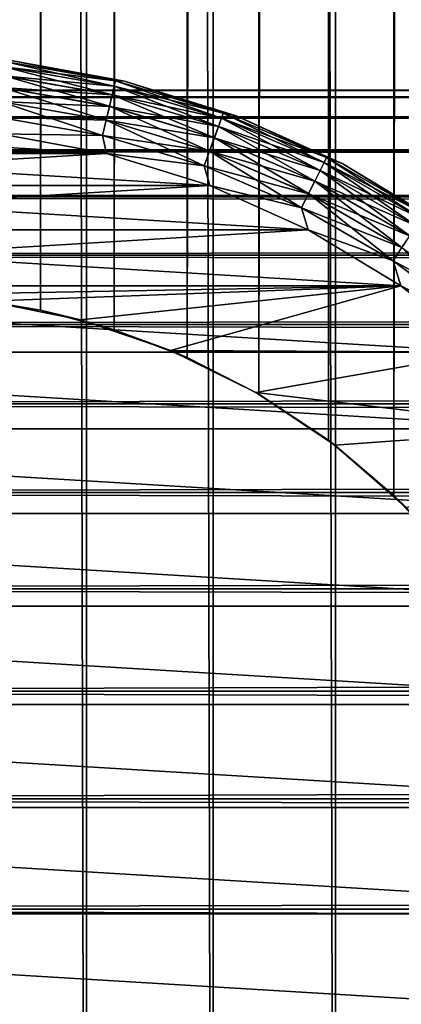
# Model space of a CAD drawing. Extents: x -265 to 265, y 0 to 747.
# Tile 33 of 256: x -248.29 to -243.18, y 20.23 to 33.45. Entities that reach past the tile are written whole.
import ezdxf

# ---------------------------------------------------------------- set-up
doc = ezdxf.new("R2010")
doc.units = 0
doc.header["$LTSCALE"] = 65.185185
for name, color, linetype in [('43', 7, 'CONTINUOUS'), ('51', 7, 'CONTINUOUS'), ('52', 7, 'CONTINUOUS'), ('60', 7, 'CONTINUOUS'), ('61', 7, 'CONTINUOUS'), ('62', 7, 'CONTINUOUS'), ('66', 7, 'CONTINUOUS'), ('70', 7, 'CONTINUOUS'), ('74', 7, 'CONTINUOUS')]:
    doc.layers.add(name, color=color, linetype=linetype)

msp = doc.modelspace()

# ---------------------------------------------------------------- linework, layer by layer
at = {"layer": '43', "color": 7, "linetype": 'CONTINUOUS'}
for points in [[(-263, 32.5, 27.5), (-263, 32.409, 29.007), (263, 32.5, 27.5), (-263, 32.5, 27.5)], [(263, 32.5, 27.5), (-263, 32.409, 29.007), (263, 32.409, 29.007), (263, 32.5, 27.5)], [(-263, 32.409, 25.993), (-263, 32.5, 27.5), (263, 32.409, 25.993), (-263, 32.409, 25.993)], [(263, 32.409, 25.993), (-263, 32.5, 27.5), (263, 32.5, 27.5), (263, 32.409, 25.993)], [(-263, 32.409, 29.007), (-263, 32.137, 30.491), (263, 32.409, 29.007), (-263, 32.409, 29.007)], [(263, 32.409, 29.007), (-263, 32.137, 30.491), (263, 32.137, 30.491), (263, 32.409, 29.007)], [(-263, 32.137, 24.509), (-263, 32.409, 25.993), (263, 32.137, 24.509), (-263, 32.137, 24.509)], [(263, 32.137, 24.509), (-263, 32.409, 25.993), (263, 32.409, 25.993), (263, 32.137, 24.509)], [(-263, 32.137, 30.491), (-263, 31.688, 31.933), (263, 32.137, 30.491), (-263, 32.137, 30.491)], [(263, 32.137, 30.491), (-263, 31.688, 31.933), (263, 31.688, 31.933), (263, 32.137, 30.491)], [(-263, 31.688, 23.067), (-263, 32.137, 24.509), (263, 31.688, 23.067), (-263, 31.688, 23.067)], [(263, 31.688, 23.067), (-263, 32.137, 24.509), (263, 32.137, 24.509), (263, 31.688, 23.067)], [(-263, 31.688, 31.933), (-263, 31.068, 33.309), (263, 31.688, 31.933), (-263, 31.688, 31.933)], [(263, 31.688, 31.933), (-263, 31.068, 33.309), (263, 31.068, 33.309), (263, 31.688, 31.933)], [(-263, 31.068, 21.691), (-263, 31.688, 23.067), (263, 31.068, 21.691), (-263, 31.068, 21.691)], [(263, 31.068, 21.691), (-263, 31.688, 23.067), (263, 31.688, 23.067), (263, 31.068, 21.691)], [(-263, 31.068, 33.309), (-263, 30.287, 34.601), (263, 31.068, 33.309), (-263, 31.068, 33.309)], [(263, 31.068, 33.309), (-263, 30.287, 34.601), (263, 30.287, 34.601), (263, 31.068, 33.309)], [(-263, 30.287, 20.399), (-263, 31.068, 21.691), (263, 30.287, 20.399), (-263, 30.287, 20.399)], [(263, 30.287, 20.399), (-263, 31.068, 21.691), (263, 31.068, 21.691), (263, 30.287, 20.399)], [(-263, 30.287, 34.601), (-263, 29.356, 35.789), (263, 30.287, 34.601), (-263, 30.287, 34.601)], [(263, 30.287, 34.601), (-263, 29.356, 35.789), (263, 29.356, 35.789), (263, 30.287, 34.601)], [(-263, 29.356, 19.211), (-263, 30.287, 20.399), (263, 29.356, 19.211), (-263, 29.356, 19.211)], [(263, 29.356, 19.211), (-263, 30.287, 20.399), (263, 30.287, 20.399), (263, 29.356, 19.211)], [(-263, 29.356, 35.789), (-263, 28.289, 36.856), (263, 29.356, 35.789), (-263, 29.356, 35.789)], [(263, 29.356, 35.789), (-263, 28.289, 36.856), (263, 28.289, 36.856), (263, 29.356, 35.789)], [(-263, 28.289, 18.144), (-263, 29.356, 19.211), (263, 28.289, 18.144), (-263, 28.289, 18.144)], [(263, 28.289, 18.144), (-263, 29.356, 19.211), (263, 29.356, 19.211), (263, 28.289, 18.144)], [(-263, 28.289, 36.856), (-263, 27.101, 37.787), (263, 28.289, 36.856), (-263, 28.289, 36.856)], [(263, 28.289, 36.856), (-263, 27.101, 37.787), (263, 27.101, 37.787), (263, 28.289, 36.856)], [(-263, 27.101, 17.213), (-263, 28.289, 18.144), (263, 27.101, 17.213), (-263, 27.101, 17.213)], [(263, 27.101, 17.213), (-263, 28.289, 18.144), (263, 28.289, 18.144), (263, 27.101, 17.213)], [(-263, 27.101, 37.787), (-263, 25.809, 38.568), (263, 27.101, 37.787), (-263, 27.101, 37.787)], [(263, 27.101, 37.787), (-263, 25.809, 38.568), (263, 25.809, 38.568), (263, 27.101, 37.787)], [(-263, 25.809, 16.432), (-263, 27.101, 17.213), (263, 25.809, 16.432), (-263, 25.809, 16.432)], [(263, 25.809, 16.432), (-263, 27.101, 17.213), (263, 27.101, 17.213), (263, 25.809, 16.432)], [(-263, 25.809, 38.568), (-263, 24.433, 39.188), (263, 25.809, 38.568), (-263, 25.809, 38.568)], [(263, 25.809, 38.568), (-263, 24.433, 39.188), (263, 24.433, 39.188), (263, 25.809, 38.568)], [(-263, 24.433, 15.812), (-263, 25.809, 16.432), (263, 24.433, 15.812), (-263, 24.433, 15.812)], [(263, 24.433, 15.812), (-263, 25.809, 16.432), (263, 25.809, 16.432), (263, 24.433, 15.812)], [(-263, 24.433, 39.188), (-263, 22.991, 39.637), (263, 24.433, 39.188), (-263, 24.433, 39.188)], [(263, 24.433, 39.188), (-263, 22.991, 39.637), (263, 22.991, 39.637), (263, 24.433, 39.188)], [(-263, 22.991, 15.363), (-263, 24.433, 15.812), (263, 22.991, 15.363), (-263, 22.991, 15.363)], [(263, 22.991, 15.363), (-263, 24.433, 15.812), (263, 24.433, 15.812), (263, 22.991, 15.363)], [(-263, 22.991, 39.637), (-263, 21.507, 39.909), (263, 22.991, 39.637), (-263, 22.991, 39.637)], [(263, 22.991, 39.637), (-263, 21.507, 39.909), (263, 21.507, 39.909), (263, 22.991, 39.637)], [(-263, 21.507, 15.091), (-263, 22.991, 15.363), (263, 21.507, 15.091), (-263, 21.507, 15.091)], [(263, 21.507, 15.091), (-263, 22.991, 15.363), (263, 22.991, 15.363), (263, 21.507, 15.091)], [(-263, 21.507, 39.909), (-263, 20, 40), (263, 21.507, 39.909), (-263, 21.507, 39.909)], [(263, 21.507, 39.909), (-263, 20, 40), (263, 20, 40), (263, 21.507, 39.909)], [(-263, 20, 15), (-263, 21.507, 15.091), (263, 20, 15), (-263, 20, 15)], [(263, 20, 15), (-263, 21.507, 15.091), (263, 21.507, 15.091), (263, 20, 15)]]:
    msp.add_3dface(points, dxfattribs=at)
at = {"layer": '51', "color": 7, "linetype": 'CONTINUOUS'}
for points in [[(-249.128, 1, 14.975), (-247.395, 1, 14.772), (-249.128, 739, 14.975), (-249.128, 1, 14.975)], [(-249.128, 739, 14.975), (-247.395, 1, 14.772), (-247.395, 739, 14.772), (-249.128, 739, 14.975)], [(-247.395, 1, 14.772), (-245.698, 1, 14.37), (-247.395, 739, 14.772), (-247.395, 1, 14.772)], [(-247.395, 739, 14.772), (-245.698, 1, 14.37), (-245.698, 739, 14.37), (-247.395, 739, 14.772)], [(-245.698, 1, 14.37), (-244.059, 1, 13.773), (-245.698, 739, 14.37), (-245.698, 1, 14.37)], [(-245.698, 739, 14.37), (-244.059, 1, 13.773), (-244.059, 739, 13.773), (-245.698, 739, 14.37)], [(-244.059, 1, 13.773), (-242.5, 1, 12.99), (-244.059, 739, 13.773), (-244.059, 1, 13.773)], [(-244.059, 739, 13.773), (-242.5, 1, 12.99), (-242.5, 739, 12.99), (-244.059, 739, 13.773)]]:
    msp.add_3dface(points, dxfattribs=at)
at = {"layer": '52', "color": 7, "linetype": 'CONTINUOUS'}
for points in [[(-243.276, 712.939, -13.409), (-242.481, 713.793, -12.98), (-243.276, 27.061, -13.409), (-243.276, 712.939, -13.409)], [(-243.276, 27.061, -13.409), (-242.481, 713.793, -12.98), (-242.481, 26.207, -12.98), (-243.276, 27.061, -13.409)], [(-244.153, 712.198, -13.814), (-243.276, 712.939, -13.409), (-244.153, 27.802, -13.813), (-244.153, 712.198, -13.814)], [(-244.153, 27.802, -13.813), (-243.276, 712.939, -13.409), (-243.276, 27.061, -13.409), (-244.153, 27.802, -13.813)], [(-245.084, 711.58, -14.171), (-244.153, 712.198, -13.814), (-245.084, 28.42, -14.171), (-245.084, 711.58, -14.171)], [(-245.084, 28.42, -14.171), (-244.153, 712.198, -13.814), (-244.153, 27.802, -13.813), (-245.084, 28.42, -14.171)], [(-246.046, 711.088, -14.47), (-245.084, 711.58, -14.171), (-246.046, 28.912, -14.47), (-246.046, 711.088, -14.47)], [(-246.046, 28.912, -14.47), (-245.084, 711.58, -14.171), (-245.084, 28.42, -14.171), (-246.046, 28.912, -14.47)], [(-247.026, 710.715, -14.702), (-246.046, 711.088, -14.47), (-247.026, 29.285, -14.702), (-247.026, 710.715, -14.702)], [(-247.026, 29.285, -14.702), (-246.046, 711.088, -14.47), (-246.046, 28.912, -14.47), (-247.026, 29.285, -14.702)], [(-248.015, 710.454, -14.868), (-247.026, 710.715, -14.702), (-248.015, 29.546, -14.868), (-248.015, 710.454, -14.868)], [(-248.015, 29.546, -14.868), (-247.026, 710.715, -14.702), (-247.026, 29.285, -14.702), (-248.015, 29.546, -14.868)], [(-249.007, 710.301, -14.967), (-248.015, 710.454, -14.868), (-249.007, 29.699, -14.967), (-249.007, 710.301, -14.967)], [(-249.007, 29.699, -14.967), (-248.015, 710.454, -14.868), (-248.015, 29.546, -14.868), (-249.007, 29.699, -14.967)]]:
    msp.add_3dface(points, dxfattribs=at)
at = {"layer": '60', "color": 7, "linetype": 'CONTINUOUS'}
for points in [[(-249.007, 29.699, -14.967), (-248.015, 29.546, -14.868), (-248.727, 29.667, -25), (-249.007, 29.699, -14.967)], [(-248.727, 29.667, -25), (-248.015, 29.546, -14.868), (-247.477, 29.418, -25), (-248.727, 29.667, -25)], [(-248.015, 29.546, -14.868), (-247.026, 29.285, -14.702), (-247.477, 29.418, -25), (-248.015, 29.546, -14.868)], [(-247.477, 29.418, -25), (-247.026, 29.285, -14.702), (-246.269, 29.008, -25), (-247.477, 29.418, -25)], [(-247.026, 29.285, -14.702), (-246.046, 28.912, -14.47), (-246.269, 29.008, -25), (-247.026, 29.285, -14.702)], [(-246.269, 29.008, -25), (-246.046, 28.912, -14.47), (-245.125, 28.444, -25), (-246.269, 29.008, -25)], [(-246.046, 28.912, -14.47), (-245.084, 28.42, -14.171), (-245.125, 28.444, -25), (-246.046, 28.912, -14.47)], [(-245.084, 28.42, -14.171), (-244.153, 27.802, -13.813), (-245.125, 28.444, -25), (-245.084, 28.42, -14.171)], [(-245.125, 28.444, -25), (-244.153, 27.802, -13.813), (-244.065, 27.735, -25), (-245.125, 28.444, -25)], [(-244.153, 27.802, -13.813), (-243.276, 27.061, -13.409), (-244.065, 27.735, -25), (-244.153, 27.802, -13.813)], [(-244.065, 27.735, -25), (-243.276, 27.061, -13.409), (-243.106, 26.894, -25), (-244.065, 27.735, -25)], [(-243.276, 27.061, -13.409), (-242.481, 26.207, -12.98), (-243.106, 26.894, -25), (-243.276, 27.061, -13.409)]]:
    msp.add_3dface(points, dxfattribs=at)
at = {"layer": '61', "color": 7, "linetype": 'CONTINUOUS'}
for points in [[(-248.554, 31.913, -25), (-252.872, 31.651, -25), (-247.128, 31.651, -25), (-248.554, 31.913, -25)], [(-252.872, 31.651, -25), (-254.255, 31.22, -25), (-247.128, 31.651, -25), (-252.872, 31.651, -25)], [(-247.128, 31.651, -25), (-254.255, 31.22, -25), (-245.745, 31.22, -25), (-247.128, 31.651, -25)], [(-254.255, 31.22, -25), (-255.577, 30.625, -25), (-245.745, 31.22, -25), (-254.255, 31.22, -25)], [(-245.745, 31.22, -25), (-255.577, 30.625, -25), (-244.423, 30.625, -25), (-245.745, 31.22, -25)], [(-255.577, 30.625, -25), (-256.817, 29.876, -25), (-244.423, 30.625, -25), (-255.577, 30.625, -25)], [(-244.423, 30.625, -25), (-256.817, 29.876, -25), (-243.183, 29.876, -25), (-244.423, 30.625, -25)], [(-256.817, 29.876, -25), (-250, 29.75, -25), (-243.183, 29.876, -25), (-256.817, 29.876, -25)], [(-250, 29.75, -25), (-248.727, 29.667, -25), (-243.183, 29.876, -25), (-250, 29.75, -25)], [(-248.727, 29.667, -25), (-247.477, 29.418, -25), (-243.183, 29.876, -25), (-248.727, 29.667, -25)], [(-247.477, 29.418, -25), (-246.269, 29.008, -25), (-243.183, 29.876, -25), (-247.477, 29.418, -25)], [(-243.183, 29.876, -25), (-246.269, 29.008, -25), (-242.043, 28.982, -25), (-243.183, 29.876, -25)], [(-246.269, 29.008, -25), (-245.125, 28.444, -25), (-242.043, 28.982, -25), (-246.269, 29.008, -25)], [(-242.043, 28.982, -25), (-245.125, 28.444, -25), (-241.018, 27.957, -25), (-242.043, 28.982, -25)], [(-245.125, 28.444, -25), (-244.065, 27.735, -25), (-241.018, 27.957, -25), (-245.125, 28.444, -25)], [(-244.065, 27.735, -25), (-243.106, 26.894, -25), (-241.018, 27.957, -25), (-244.065, 27.735, -25)]]:
    msp.add_3dface(points, dxfattribs=at)
at = {"layer": '62', "color": 7, "linetype": 'CONTINUOUS'}
for points in [[(-252.872, 31.651, -75), (-251.446, 31.913, -75), (-247.128, 31.651, -75), (-252.872, 31.651, -75)], [(-247.128, 31.651, -75), (-251.446, 31.913, -75), (-248.554, 31.913, -75), (-247.128, 31.651, -75)], [(-254.255, 31.22, -75), (-252.872, 31.651, -75), (-245.745, 31.22, -75), (-254.255, 31.22, -75)], [(-245.745, 31.22, -75), (-252.872, 31.651, -75), (-247.128, 31.651, -75), (-245.745, 31.22, -75)], [(-255.577, 30.625, -75), (-254.255, 31.22, -75), (-244.423, 30.625, -75), (-255.577, 30.625, -75)], [(-244.423, 30.625, -75), (-254.255, 31.22, -75), (-245.745, 31.22, -75), (-244.423, 30.625, -75)], [(-256.817, 29.876, -75), (-255.577, 30.625, -75), (-243.183, 29.876, -75), (-256.817, 29.876, -75)], [(-243.183, 29.876, -75), (-255.577, 30.625, -75), (-244.423, 30.625, -75), (-243.183, 29.876, -75)], [(-257.957, 28.982, -75), (-256.817, 29.876, -75), (-242.043, 28.982, -75), (-257.957, 28.982, -75)], [(-242.043, 28.982, -75), (-256.817, 29.876, -75), (-243.183, 29.876, -75), (-242.043, 28.982, -75)], [(-258.982, 27.957, -75), (-257.957, 28.982, -75), (-241.018, 27.957, -75), (-258.982, 27.957, -75)], [(-241.018, 27.957, -75), (-257.957, 28.982, -75), (-242.043, 28.982, -75), (-241.018, 27.957, -75)], [(-259.876, 26.817, -75), (-258.982, 27.957, -75), (-240.124, 26.817, -75), (-259.876, 26.817, -75)], [(-240.124, 26.817, -75), (-258.982, 27.957, -75), (-241.018, 27.957, -75), (-240.124, 26.817, -75)], [(-260.625, 25.577, -75), (-259.876, 26.817, -75), (-239.375, 25.577, -75), (-260.625, 25.577, -75)], [(-239.375, 25.577, -75), (-259.876, 26.817, -75), (-240.124, 26.817, -75), (-239.375, 25.577, -75)], [(-261.22, 24.255, -75), (-260.625, 25.577, -75), (-238.78, 24.255, -75), (-261.22, 24.255, -75)], [(-238.78, 24.255, -75), (-260.625, 25.577, -75), (-239.375, 25.577, -75), (-238.78, 24.255, -75)], [(-261.651, 22.872, -75), (-261.22, 24.255, -75), (-238.349, 22.872, -75), (-261.651, 22.872, -75)], [(-238.349, 22.872, -75), (-261.22, 24.255, -75), (-238.78, 24.255, -75), (-238.349, 22.872, -75)], [(-261.913, 21.446, -75), (-261.651, 22.872, -75), (-238.087, 21.446, -75), (-261.913, 21.446, -75)], [(-238.087, 21.446, -75), (-261.651, 22.872, -75), (-238.349, 22.872, -75), (-238.087, 21.446, -75)], [(-262, 20, -75), (-261.913, 21.446, -75), (-238, 20, -75), (-262, 20, -75)], [(-238, 20, -75), (-261.913, 21.446, -75), (-238.087, 21.446, -75), (-238, 20, -75)]]:
    msp.add_3dface(points, dxfattribs=at)
at = {"layer": '66', "color": 7, "linetype": 'CONTINUOUS'}
for points in [[(-246.889, 32.622, -74), (-248.433, 32.905, -74), (-246.889, 32.622, -26), (-246.889, 32.622, -74)], [(-246.889, 32.622, -26), (-248.433, 32.905, -74), (-248.433, 32.905, -26), (-246.889, 32.622, -26)], [(-245.39, 32.155, -74), (-246.889, 32.622, -74), (-245.39, 32.155, -26), (-245.39, 32.155, -74)], [(-245.39, 32.155, -26), (-246.889, 32.622, -74), (-246.889, 32.622, -26), (-245.39, 32.155, -26)], [(-243.959, 31.511, -74), (-245.39, 32.155, -74), (-243.959, 31.511, -26), (-243.959, 31.511, -74)], [(-243.959, 31.511, -26), (-245.39, 32.155, -74), (-245.39, 32.155, -26), (-243.959, 31.511, -26)], [(-242.615, 30.699, -74), (-243.959, 31.511, -74), (-242.615, 30.699, -26), (-242.615, 30.699, -74)], [(-242.615, 30.699, -26), (-243.959, 31.511, -74), (-243.959, 31.511, -26), (-242.615, 30.699, -26)]]:
    msp.add_3dface(points, dxfattribs=at)
at = {"layer": '70', "color": 7, "linetype": 'CONTINUOUS'}
for points in [[(-247.025, 32.553, -74.434), (-248.516, 32.695, -74.624), (-248.502, 32.814, -74.434), (-247.025, 32.553, -74.434)], [(-247.008, 32.625, -74.223), (-248.502, 32.814, -74.434), (-248.494, 32.887, -74.223), (-247.008, 32.625, -74.223)], [(-247.025, 32.553, -74.434), (-248.502, 32.814, -74.434), (-247.008, 32.625, -74.223), (-247.025, 32.553, -74.434)], [(-248.433, 32.905, -74), (-247.008, 32.625, -74.223), (-248.494, 32.887, -74.223), (-248.433, 32.905, -74)], [(-248.433, 32.905, -74), (-246.889, 32.622, -74), (-247.008, 32.625, -74.223), (-248.433, 32.905, -74)], [(-247.052, 32.437, -74.624), (-248.535, 32.538, -74.782), (-248.516, 32.695, -74.624), (-247.052, 32.437, -74.624)], [(-247.052, 32.437, -74.624), (-248.516, 32.695, -74.624), (-247.025, 32.553, -74.434), (-247.052, 32.437, -74.624)], [(-247.089, 32.283, -74.782), (-248.557, 32.349, -74.901), (-248.535, 32.538, -74.782), (-247.089, 32.283, -74.782)], [(-247.089, 32.283, -74.782), (-248.535, 32.538, -74.782), (-247.052, 32.437, -74.624), (-247.089, 32.283, -74.782)], [(-245.588, 32.123, -74.434), (-247.052, 32.437, -74.624), (-247.025, 32.553, -74.434), (-245.588, 32.123, -74.434)], [(-245.562, 32.192, -74.223), (-247.025, 32.553, -74.434), (-247.008, 32.625, -74.223), (-245.562, 32.192, -74.223)], [(-245.588, 32.123, -74.434), (-247.025, 32.553, -74.434), (-245.562, 32.192, -74.223), (-245.588, 32.123, -74.434)], [(-246.889, 32.622, -74), (-245.562, 32.192, -74.223), (-247.008, 32.625, -74.223), (-246.889, 32.622, -74)], [(-246.889, 32.622, -74), (-245.39, 32.155, -74), (-245.562, 32.192, -74.223), (-246.889, 32.622, -74)], [(-245.628, 32.011, -74.624), (-247.089, 32.283, -74.782), (-247.052, 32.437, -74.624), (-245.628, 32.011, -74.624)], [(-245.628, 32.011, -74.624), (-247.052, 32.437, -74.624), (-245.588, 32.123, -74.434), (-245.628, 32.011, -74.624)], [(-247.133, 32.098, -74.901), (-248.581, 32.139, -74.975), (-248.557, 32.349, -74.901), (-247.133, 32.098, -74.901)], [(-247.133, 32.098, -74.901), (-248.557, 32.349, -74.901), (-247.089, 32.283, -74.782), (-247.133, 32.098, -74.901)], [(-245.683, 31.862, -74.782), (-247.133, 32.098, -74.901), (-247.089, 32.283, -74.782), (-245.683, 31.862, -74.782)], [(-245.683, 31.862, -74.782), (-247.089, 32.283, -74.782), (-245.628, 32.011, -74.624), (-245.683, 31.862, -74.782)], [(-247.182, 31.892, -74.975), (-248.554, 31.913, -75), (-248.581, 32.139, -74.975), (-247.182, 31.892, -74.975)], [(-247.182, 31.892, -74.975), (-248.581, 32.139, -74.975), (-247.133, 32.098, -74.901), (-247.182, 31.892, -74.975)], [(-244.21, 31.529, -74.434), (-245.628, 32.011, -74.624), (-245.588, 32.123, -74.434), (-244.21, 31.529, -74.434)], [(-244.177, 31.595, -74.223), (-245.588, 32.123, -74.434), (-245.562, 32.192, -74.223), (-244.177, 31.595, -74.223)], [(-244.21, 31.529, -74.434), (-245.588, 32.123, -74.434), (-244.177, 31.595, -74.223), (-244.21, 31.529, -74.434)], [(-245.39, 32.155, -74), (-244.177, 31.595, -74.223), (-245.562, 32.192, -74.223), (-245.39, 32.155, -74)], [(-245.39, 32.155, -74), (-243.959, 31.511, -74), (-244.177, 31.595, -74.223), (-245.39, 32.155, -74)], [(-245.748, 31.683, -74.901), (-247.182, 31.892, -74.975), (-247.133, 32.098, -74.901), (-245.748, 31.683, -74.901)], [(-245.748, 31.683, -74.901), (-247.133, 32.098, -74.901), (-245.683, 31.862, -74.782), (-245.748, 31.683, -74.901)], [(-244.264, 31.422, -74.624), (-245.683, 31.862, -74.782), (-245.628, 32.011, -74.624), (-244.264, 31.422, -74.624)], [(-244.264, 31.422, -74.624), (-245.628, 32.011, -74.624), (-244.21, 31.529, -74.434), (-244.264, 31.422, -74.624)], [(-247.128, 31.651, -75), (-248.554, 31.913, -75), (-247.182, 31.892, -74.975), (-247.128, 31.651, -75)], [(-245.82, 31.484, -74.975), (-247.128, 31.651, -75), (-247.182, 31.892, -74.975), (-245.82, 31.484, -74.975)], [(-245.82, 31.484, -74.975), (-247.182, 31.892, -74.975), (-245.748, 31.683, -74.901), (-245.82, 31.484, -74.975)], [(-244.335, 31.28, -74.782), (-245.748, 31.683, -74.901), (-245.683, 31.862, -74.782), (-244.335, 31.28, -74.782)], [(-244.335, 31.28, -74.782), (-245.683, 31.862, -74.782), (-244.264, 31.422, -74.624), (-244.335, 31.28, -74.782)], [(-245.745, 31.22, -75), (-247.128, 31.651, -75), (-245.82, 31.484, -74.975), (-245.745, 31.22, -75)], [(-244.42, 31.111, -74.901), (-245.82, 31.484, -74.975), (-245.748, 31.683, -74.901), (-244.42, 31.111, -74.901)], [(-244.42, 31.111, -74.901), (-245.748, 31.683, -74.901), (-244.335, 31.28, -74.782), (-244.42, 31.111, -74.901)], [(-242.87, 30.84, -74.223), (-244.21, 31.529, -74.434), (-244.177, 31.595, -74.223), (-242.87, 30.84, -74.223)], [(-243.959, 31.511, -74), (-242.87, 30.84, -74.223), (-244.177, 31.595, -74.223), (-243.959, 31.511, -74)], [(-244.515, 30.921, -74.975), (-245.745, 31.22, -75), (-245.82, 31.484, -74.975), (-244.515, 30.921, -74.975)], [(-244.515, 30.921, -74.975), (-245.82, 31.484, -74.975), (-244.42, 31.111, -74.901), (-244.515, 30.921, -74.975)], [(-242.911, 30.779, -74.434), (-244.264, 31.422, -74.624), (-244.21, 31.529, -74.434), (-242.911, 30.779, -74.434)], [(-242.911, 30.779, -74.434), (-244.21, 31.529, -74.434), (-242.87, 30.84, -74.223), (-242.911, 30.779, -74.434)], [(-243.959, 31.511, -74), (-242.615, 30.699, -74), (-242.87, 30.84, -74.223), (-243.959, 31.511, -74)], [(-242.976, 30.679, -74.624), (-244.335, 31.28, -74.782), (-244.264, 31.422, -74.624), (-242.976, 30.679, -74.624)], [(-242.976, 30.679, -74.624), (-244.264, 31.422, -74.624), (-242.911, 30.779, -74.434), (-242.976, 30.679, -74.624)], [(-244.423, 30.625, -75), (-245.745, 31.22, -75), (-244.515, 30.921, -74.975), (-244.423, 30.625, -75)], [(-243.064, 30.546, -74.782), (-244.42, 31.111, -74.901), (-244.335, 31.28, -74.782), (-243.064, 30.546, -74.782)], [(-243.064, 30.546, -74.782), (-244.335, 31.28, -74.782), (-242.976, 30.679, -74.624), (-243.064, 30.546, -74.782)], [(-243.168, 30.388, -74.901), (-244.515, 30.921, -74.975), (-244.42, 31.111, -74.901), (-243.168, 30.388, -74.901)], [(-243.168, 30.388, -74.901), (-244.42, 31.111, -74.901), (-243.064, 30.546, -74.782), (-243.168, 30.388, -74.901)], [(-243.284, 30.211, -74.975), (-244.423, 30.625, -75), (-244.515, 30.921, -74.975), (-243.284, 30.211, -74.975)], [(-243.284, 30.211, -74.975), (-244.515, 30.921, -74.975), (-243.168, 30.388, -74.901), (-243.284, 30.211, -74.975)], [(-243.183, 29.876, -75), (-244.423, 30.625, -75), (-243.284, 30.211, -74.975), (-243.183, 29.876, -75)], [(-242.008, 29.524, -74.901), (-243.284, 30.211, -74.975), (-243.168, 30.388, -74.901), (-242.008, 29.524, -74.901)], [(-242.144, 29.362, -74.975), (-243.183, 29.876, -75), (-243.284, 30.211, -74.975), (-242.144, 29.362, -74.975)], [(-242.144, 29.362, -74.975), (-243.284, 30.211, -74.975), (-242.008, 29.524, -74.901), (-242.144, 29.362, -74.975)], [(-242.043, 28.982, -75), (-243.183, 29.876, -75), (-242.144, 29.362, -74.975), (-242.043, 28.982, -75)]]:
    msp.add_3dface(points, dxfattribs=at)
at = {"layer": '74', "color": 7, "linetype": 'CONTINUOUS'}
for points in [[(-248.516, 32.696, -25.377), (-247.052, 32.438, -25.377), (-248.502, 32.814, -25.567), (-248.516, 32.696, -25.377)], [(-248.502, 32.814, -25.567), (-247.025, 32.554, -25.567), (-248.494, 32.887, -25.779), (-248.502, 32.814, -25.567)], [(-248.502, 32.814, -25.567), (-247.052, 32.438, -25.377), (-247.025, 32.554, -25.567), (-248.502, 32.814, -25.567)], [(-248.433, 32.905, -26), (-248.494, 32.887, -25.779), (-247.008, 32.625, -25.779), (-248.433, 32.905, -26)], [(-248.494, 32.887, -25.779), (-247.025, 32.554, -25.567), (-247.008, 32.625, -25.779), (-248.494, 32.887, -25.779)], [(-246.889, 32.622, -26), (-248.433, 32.905, -26), (-247.008, 32.625, -25.779), (-246.889, 32.622, -26)], [(-248.534, 32.538, -25.218), (-247.089, 32.284, -25.218), (-248.516, 32.696, -25.377), (-248.534, 32.538, -25.218)], [(-248.516, 32.696, -25.377), (-247.089, 32.284, -25.218), (-247.052, 32.438, -25.377), (-248.516, 32.696, -25.377)], [(-248.556, 32.35, -25.099), (-247.133, 32.099, -25.099), (-248.534, 32.538, -25.218), (-248.556, 32.35, -25.099)], [(-248.534, 32.538, -25.218), (-247.133, 32.099, -25.099), (-247.089, 32.284, -25.218), (-248.534, 32.538, -25.218)], [(-247.052, 32.438, -25.377), (-245.628, 32.011, -25.377), (-247.025, 32.554, -25.567), (-247.052, 32.438, -25.377)], [(-247.025, 32.554, -25.567), (-245.587, 32.123, -25.567), (-247.008, 32.625, -25.779), (-247.025, 32.554, -25.567)], [(-247.025, 32.554, -25.567), (-245.628, 32.011, -25.377), (-245.587, 32.123, -25.567), (-247.025, 32.554, -25.567)], [(-246.889, 32.622, -26), (-247.008, 32.625, -25.779), (-245.562, 32.193, -25.779), (-246.889, 32.622, -26)], [(-247.008, 32.625, -25.779), (-245.587, 32.123, -25.567), (-245.562, 32.193, -25.779), (-247.008, 32.625, -25.779)], [(-245.39, 32.155, -26), (-246.889, 32.622, -26), (-245.562, 32.193, -25.779), (-245.39, 32.155, -26)], [(-247.089, 32.284, -25.218), (-245.682, 31.863, -25.218), (-247.052, 32.438, -25.377), (-247.089, 32.284, -25.218)], [(-247.052, 32.438, -25.377), (-245.682, 31.863, -25.218), (-245.628, 32.011, -25.377), (-247.052, 32.438, -25.377)], [(-248.581, 32.14, -25.025), (-247.181, 31.893, -25.025), (-248.556, 32.35, -25.099), (-248.581, 32.14, -25.025)], [(-248.556, 32.35, -25.099), (-247.181, 31.893, -25.025), (-247.133, 32.099, -25.099), (-248.556, 32.35, -25.099)], [(-247.133, 32.099, -25.099), (-245.747, 31.684, -25.099), (-247.089, 32.284, -25.218), (-247.133, 32.099, -25.099)], [(-247.089, 32.284, -25.218), (-245.747, 31.684, -25.099), (-245.682, 31.863, -25.218), (-247.089, 32.284, -25.218)], [(-248.581, 32.14, -25.025), (-248.554, 31.913, -25), (-247.181, 31.893, -25.025), (-248.581, 32.14, -25.025)], [(-245.628, 32.011, -25.377), (-244.263, 31.423, -25.377), (-245.587, 32.123, -25.567), (-245.628, 32.011, -25.377)], [(-245.587, 32.123, -25.567), (-244.21, 31.529, -25.567), (-245.562, 32.193, -25.779), (-245.587, 32.123, -25.567)], [(-245.587, 32.123, -25.567), (-244.263, 31.423, -25.377), (-244.21, 31.529, -25.567), (-245.587, 32.123, -25.567)], [(-245.39, 32.155, -26), (-245.562, 32.193, -25.779), (-244.177, 31.595, -25.779), (-245.39, 32.155, -26)], [(-245.562, 32.193, -25.779), (-244.21, 31.529, -25.567), (-244.177, 31.595, -25.779), (-245.562, 32.193, -25.779)], [(-243.959, 31.511, -26), (-245.39, 32.155, -26), (-244.177, 31.595, -25.779), (-243.959, 31.511, -26)], [(-247.181, 31.893, -25.025), (-245.82, 31.485, -25.025), (-247.133, 32.099, -25.099), (-247.181, 31.893, -25.025)], [(-247.133, 32.099, -25.099), (-245.82, 31.485, -25.025), (-245.747, 31.684, -25.099), (-247.133, 32.099, -25.099)], [(-245.682, 31.863, -25.218), (-244.334, 31.281, -25.218), (-245.628, 32.011, -25.377), (-245.682, 31.863, -25.218)], [(-245.628, 32.011, -25.377), (-244.334, 31.281, -25.218), (-244.263, 31.423, -25.377), (-245.628, 32.011, -25.377)], [(-248.554, 31.913, -25), (-247.128, 31.651, -25), (-247.181, 31.893, -25.025), (-248.554, 31.913, -25)], [(-247.181, 31.893, -25.025), (-247.128, 31.651, -25), (-245.82, 31.485, -25.025), (-247.181, 31.893, -25.025)], [(-245.747, 31.684, -25.099), (-244.42, 31.112, -25.099), (-245.682, 31.863, -25.218), (-245.747, 31.684, -25.099)], [(-245.682, 31.863, -25.218), (-244.42, 31.112, -25.099), (-244.334, 31.281, -25.218), (-245.682, 31.863, -25.218)], [(-247.128, 31.651, -25), (-245.745, 31.22, -25), (-245.82, 31.485, -25.025), (-247.128, 31.651, -25)], [(-245.82, 31.485, -25.025), (-244.515, 30.922, -25.025), (-245.747, 31.684, -25.099), (-245.82, 31.485, -25.025)], [(-245.747, 31.684, -25.099), (-244.515, 30.922, -25.025), (-244.42, 31.112, -25.099), (-245.747, 31.684, -25.099)], [(-244.21, 31.529, -25.567), (-242.911, 30.779, -25.567), (-244.177, 31.595, -25.779), (-244.21, 31.529, -25.567)], [(-243.959, 31.511, -26), (-244.177, 31.595, -25.779), (-242.87, 30.841, -25.779), (-243.959, 31.511, -26)], [(-244.177, 31.595, -25.779), (-242.911, 30.779, -25.567), (-242.87, 30.841, -25.779), (-244.177, 31.595, -25.779)], [(-245.82, 31.485, -25.025), (-245.745, 31.22, -25), (-244.515, 30.922, -25.025), (-245.82, 31.485, -25.025)], [(-244.263, 31.423, -25.377), (-242.976, 30.679, -25.377), (-244.21, 31.529, -25.567), (-244.263, 31.423, -25.377)], [(-244.21, 31.529, -25.567), (-242.976, 30.679, -25.377), (-242.911, 30.779, -25.567), (-244.21, 31.529, -25.567)], [(-242.615, 30.699, -26), (-243.959, 31.511, -26), (-242.87, 30.841, -25.779), (-242.615, 30.699, -26)], [(-244.334, 31.281, -25.218), (-243.063, 30.547, -25.218), (-244.263, 31.423, -25.377), (-244.334, 31.281, -25.218)], [(-244.263, 31.423, -25.377), (-243.063, 30.547, -25.218), (-242.976, 30.679, -25.377), (-244.263, 31.423, -25.377)], [(-245.745, 31.22, -25), (-244.423, 30.625, -25), (-244.515, 30.922, -25.025), (-245.745, 31.22, -25)], [(-244.42, 31.112, -25.099), (-243.167, 30.389, -25.099), (-244.334, 31.281, -25.218), (-244.42, 31.112, -25.099)], [(-244.334, 31.281, -25.218), (-243.167, 30.389, -25.099), (-243.063, 30.547, -25.218), (-244.334, 31.281, -25.218)], [(-244.515, 30.922, -25.025), (-243.284, 30.212, -25.025), (-244.42, 31.112, -25.099), (-244.515, 30.922, -25.025)], [(-244.42, 31.112, -25.099), (-243.284, 30.212, -25.025), (-243.167, 30.389, -25.099), (-244.42, 31.112, -25.099)], [(-244.515, 30.922, -25.025), (-244.423, 30.625, -25), (-243.284, 30.212, -25.025), (-244.515, 30.922, -25.025)], [(-244.423, 30.625, -25), (-243.183, 29.876, -25), (-243.284, 30.212, -25.025), (-244.423, 30.625, -25)], [(-243.284, 30.212, -25.025), (-242.144, 29.363, -25.025), (-243.167, 30.389, -25.099), (-243.284, 30.212, -25.025)], [(-243.284, 30.212, -25.025), (-243.183, 29.876, -25), (-242.144, 29.363, -25.025), (-243.284, 30.212, -25.025)], [(-243.183, 29.876, -25), (-242.043, 28.982, -25), (-242.144, 29.363, -25.025), (-243.183, 29.876, -25)]]:
    msp.add_3dface(points, dxfattribs=at)

doc.saveas('drawing.dxf')
